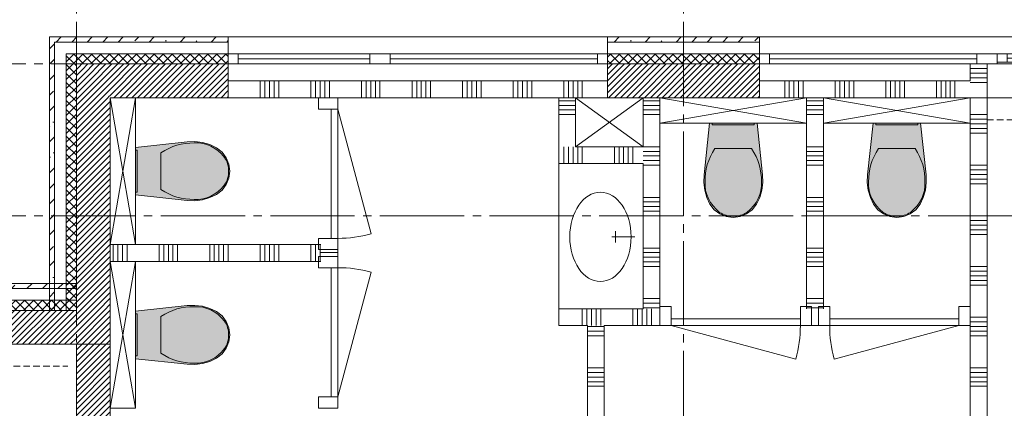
# Model space of a CAD drawing. Header units: millimetres. Extents: x -3350 to 1628655, y -3400 to 242269.
# Tile 26 of 73: x 21264 to 27102, y 31260 to 33562. Entities that reach past the tile are written whole.
import ezdxf
from ezdxf.enums import TextEntityAlignment as Align

# ---------------------------------------------------------------- set-up
doc = ezdxf.new("R2010")
doc.units = ezdxf.units.MM
doc.header["$MEASUREMENT"] = 0
doc.linetypes.add('B0204', pattern=[650, 500, -50, 50, -50])
doc.linetypes.add('B0702', pattern=[58.685, 39.06, -19.625001])
for name, color, linetype in [('21 Buitenwanden', 7, 'Continuous'), ('21 Buitenwanden Doorsnede-arcering', 7, 'Continuous'), ('21 Buitenwanden Laagscheidingslijnen', 7, 'Continuous'), ('21 Buitenwanden Ramen', 7, 'Continuous'), ('22 C Binnenwanden', 7, 'Continuous'), ('22 C Binnenwanden Doorsnede-arcering', 7, 'Continuous'), ('22 NC Binnenwanden', 7, 'Continuous'), ('22 NC Binnenwanden Deuren', 7, 'Continuous'), ('22 NC Binnenwanden Doorsnede-arcering', 7, 'Continuous'), ('23 Vloeren', 7, 'Continuous'), ('67 Radiatoren - lijn', 7, 'Continuous'), ('74 Sanitair', 7, 'Continuous'), ('74 Sanitair Afdek-arcering', 7, 'Continuous'), ('A Stramien', 7, 'Continuous'), ('Z Brandscheiding', 7, 'Continuous')]:
    doc.layers.add(name, color=color, linetype=linetype)
doc.linetypes.add('_ 60', pattern='A,0,[2,19061B UOn1 013c Plattegrond derde verdieping1.Shx,S=3.968254,R=0,X=0,Y=1.11022e-16],-550,0', length=550)
pattern_1 = [(45, (0, 0), (-91.92388, 91.92388), []), (45, (-45.96, 45.96), (-91.92388, 91.92388), [97.5, -32.5, 0, -32.5])]
pattern_2 = [(225, (0, 0), (-26.516504, 26.516504), []), (315, (0, 0), (26.516504, 26.516504), [])]
pattern_3 = [(45, (0, 0), (-17.67767, 17.67767), [])]
pattern_4 = [(315, (0, 0), (26.516504, 26.516504), []), (45, (0, 0), (-26.516504, 26.516504), [])]

# ---------------------------------------------------------------- blocks, each defined once
blk = doc.blocks.new('Toilet 23')
at = {"layer": '74 Sanitair Afdek-arcering', "linetype": 'Continuous', "lineweight": 0, "true_color": 0xffffff}
blk.add_hatch(color=7, dxfattribs=at).paths.add_polyline_path([(-169.4, -396.7), (-157, -440.3), (-138, -481.3), (-112.4, -513.9), (-79.4, -538.8), (-41, -554.6), (0, -560), (41, -554.6), (79.4, -538.8), (112.4, -513.9), (138, -481.3), (157, -440.3), (169.4, -396.7), (174.9, -351.8), (173.3, -306.6), (141, 0), (-141, 0), (-173.3, -306.6), (-174.9, -351.8)])
at = {"layer": '74 Sanitair', "color": 1, "linetype": 'Continuous', "lineweight": 0}
for p, q in [((0, -151.4), (-108.9, -151.4)), ((108.9, -151.4), (0, -151.4))]:
    blk.add_line(p, q, dxfattribs=at)
at = {"layer": '74 Sanitair', "color": 1, "linetype": 'Continuous', "lineweight": 0, "flags": 128}
blk.add_lwpolyline([(-169.4, -396.7), (-157, -440.3), (-138, -481.3), (-112.4, -513.9), (-79.4, -538.8), (-41, -554.6), (0, -560), (41, -554.6), (79.4, -538.8), (112.4, -513.9), (138, -481.3), (157, -440.3), (169.4, -396.7), (174.9, -351.8), (173.3, -306.6), (141, 0), (-141, 0), (-173.3, -306.6), (-174.9, -351.8)], close=True, dxfattribs=at)
at = {"layer": '74 Sanitair', "color": 1, "linetype": 'Continuous', "lineweight": 0}
for centre, major_axis, start_param, end_param in [((258.1, -339.4), (425.3, 0), 2.612188, 3.165208), ((-258.1, -339.4), (425.3, 0), 6.259567, 6.812588), ((89.5, -360.8), (256.9, 0), 3.085861, 3.98645), ((-89.5, -360.8), (256.9, 0), 5.438324, 6.338913), ((0.8, -431.2), (138.5, 0), 4.079884, 4.706528), ((-0.8, -431.2), (138.5, 0), 4.71825, 5.344894)]:
    blk.add_ellipse(centre, major_axis=major_axis, ratio=0.875546, start_param=start_param, end_param=end_param, dxfattribs=at)
blk = doc.blocks.new('Inbouwreservoir 23 KM')
at = {"layer": '74 Sanitair', "color": 1, "linetype": 'Continuous', "lineweight": 0}
for p, q in [((0, 0), (870, 150)), ((0, 150), (870, 0))]:
    blk.add_line(p, q, dxfattribs=at)
at = {"layer": '74 Sanitair', "color": 1, "linetype": 'Continuous', "lineweight": 0, "flags": 128}
for points in [[(0, 0), (870, 0), (870, 150), (0, 150)], [(310, 0), (310, -10), (560, -10), (560, 0)]]:
    blk.add_lwpolyline(points, close=True, dxfattribs=at)
blk = doc.blocks.new('Slab_5_1', base_point=(200, 32200))
at = {"layer": '23 Vloeren', "color": 1, "linetype": 'Continuous', "lineweight": 0, "flags": 128}
blk.add_lwpolyline([(200, 32200), (200, 7400), (4520, 7400), (4520, 8150), (8080, 8150), (8080, 7400), (12400, 7400), (12400, 22360), (21800, 22360), (21800, 20900), (46600, 20900), (46600, 25220), (45850, 25220), (45850, 28780), (46600, 28780), (46600, 33100), (21800, 33100), (21800, 31640), (12400, 31640), (12400, 28550), (8780, 28550), (8780, 30202.3), (7150, 30202.3), (7150, 32200)], close=True, dxfattribs=at)
blk = doc.blocks.new('Rnx verticaal 23')
at = {"layer": '21 Buitenwanden Ramen', "color": 9, "linetype": 'Continuous', "lineweight": 0}
for p, q in [((-675, 100), (675, 100)), ((-675, 70), (-675, 0)), ((-555, 0), (555, 0)), ((615, -60), (-615, -60)), ((-692.5, -260), (675, -260))]:
    blk.add_line(p, q, dxfattribs=at)
at = {"layer": '21 Buitenwanden Ramen', "color": 2, "linetype": 'Continuous', "lineweight": 0}
blk.add_line((-675, 100), (-675, 70), dxfattribs=at)
at = {"layer": '21 Buitenwanden Ramen', "color": 1, "linetype": 'Continuous', "lineweight": 0}
for p, q in [((-675, 0), (-615, 0)), ((-675, 0), (-675, -60)), ((-675, 0), (-675, -60)), ((-615, 0), (-615, -50)), ((-615, 0), (-555, 0)), ((-615, -50), (-615, 0)), ((-555, 0), (-555, -50)), ((-555, 0), (555, 0)), ((555, -50), (555, 0)), ((555, 0), (615, 0)), ((615, -50), (615, 0)), ((615, 0), (675, 0)), ((615, 0), (615, -50)), ((-615, -50), (-615, -60)), ((-555, -50), (-615, -50)), ((-555, -25), (555, -25)), ((555, -50), (-555, -50)), ((615, -50), (555, -50)), ((615, -60), (615, -50)), ((-675, -60), (-692.5, -260)), ((-615, -60), (-675, -60)), ((675, -60), (615, -60))]:
    blk.add_line(p, q, dxfattribs=at)
blk = doc.blocks.new('Rnx verticaal 23_9')
at = {"layer": '21 Buitenwanden Ramen', "color": 9, "linetype": 'Continuous', "lineweight": 0}
for p, q in [((-675, 100), (675, 100)), ((675, 70), (675, 0)), ((-675, -260), (675, -260))]:
    blk.add_line(p, q, dxfattribs=at)
at = {"layer": '21 Buitenwanden Ramen', "color": 2, "linetype": 'Continuous', "lineweight": 0}
blk.add_line((675, 100), (675, 70), dxfattribs=at)
at = {"layer": '21 Buitenwanden Ramen', "color": 1, "linetype": 'Continuous', "lineweight": 0}
for p, q in [((-675, 0), (-615, 0)), ((-615, 0), (-615, -60)), ((-615, 0), (615, 0)), ((615, -60), (615, 0)), ((615, 0), (675, 0)), ((675, 0), (675, -60)), ((675, 0), (675, -60)), ((-615, -30), (615, -30)), ((-615, -60), (-675, -60)), ((615, -60), (-615, -60)), ((675, -60), (615, -60)), ((675, -60), (675, -260))]:
    blk.add_line(p, q, dxfattribs=at)
blk = doc.blocks.new('Rnx verticaal 23_10')
at = {"layer": '21 Buitenwanden Ramen', "color": 9, "linetype": 'Continuous', "lineweight": 0}
for p, q in [((-675, 100), (675, 100)), ((-675, 70), (-675, 0)), ((-615, 0), (615, 0)), ((-615, -30), (615, -30)), ((615, -60), (-615, -60)), ((-675, -260), (675, -260))]:
    blk.add_line(p, q, dxfattribs=at)
at = {"layer": '21 Buitenwanden Ramen', "color": 2, "linetype": 'Continuous', "lineweight": 0}
blk.add_line((-675, 100), (-675, 70), dxfattribs=at)
at = {"layer": '21 Buitenwanden Ramen', "color": 1, "linetype": 'Continuous', "lineweight": 0}
for p, q in [((-675, 0), (-615, 0)), ((-675, 0), (-675, -60)), ((-675, 0), (-675, -60)), ((-615, 0), (-615, -60)), ((615, -60), (615, 0)), ((615, 0), (675, 0)), ((-615, -60), (-675, -60)), ((-675, -60), (-675, -260)), ((675, -60), (615, -60))]:
    blk.add_line(p, q, dxfattribs=at)
blk = doc.blocks.new('Rnx verticaal 23_11')
at = {"layer": '21 Buitenwanden Ramen', "color": 9, "linetype": 'Continuous', "lineweight": 0}
for p, q in [((-450, 100), (450, 100)), ((450, 70), (450, 0)), ((-450, -260), (450, -260))]:
    blk.add_line(p, q, dxfattribs=at)
at = {"layer": '21 Buitenwanden Ramen', "color": 2, "linetype": 'Continuous', "lineweight": 0}
blk.add_line((450, 100), (450, 70), dxfattribs=at)
at = {"layer": '21 Buitenwanden Ramen', "color": 1, "linetype": 'Continuous', "lineweight": 0}
for p, q in [((-450, 0), (-390, 0)), ((-390, 0), (-390, -60)), ((-390, 0), (390, 0)), ((390, -60), (390, 0)), ((390, 0), (450, 0)), ((450, 0), (450, -60)), ((450, 0), (450, -60)), ((-390, -30), (390, -30)), ((-390, -60), (-450, -60)), ((390, -60), (-390, -60)), ((450, -60), (390, -60)), ((450, -60), (450, -260))]:
    blk.add_line(p, q, dxfattribs=at)
blk = doc.blocks.new('Wall_9_1', base_point=(46800, 33300))
at = {"layer": '21 Buitenwanden Doorsnede-arcering', "linetype": 'Continuous', "lineweight": 0, "true_color": 0x000000}
h = blk.add_hatch(dxfattribs=at)
h.set_pattern_fill('160_Natuursteen_0001', color=18, style=0, pattern_type=2)
h.set_pattern_definition(pattern_1)
h.paths.add_polyline_path([(21470, 33430), (21440, 33460), (21440, 33430)])
h = blk.add_hatch(dxfattribs=at)
h.set_pattern_fill('160_Natuursteen_0001', color=18, style=0, pattern_type=2)
h.set_pattern_definition(pattern_1)
h.paths.add_polyline_path([(21470, 33460), (21440, 33460), (21470, 33430)])
h = blk.add_hatch(dxfattribs=at)
h.set_pattern_fill('160_Natuursteen_0001', color=18, style=0, pattern_type=2)
h.set_pattern_definition(pattern_1)
h.paths.add_polyline_path([(21470, 33430), (22500, 33430), (22500, 33460), (21470, 33460)])
h = blk.add_hatch(dxfattribs=at)
h.set_pattern_fill('160_Natuursteen_0001', color=18, style=0, pattern_type=2)
h.set_pattern_definition(pattern_1)
h.paths.add_polyline_path([(25650, 33460), (24750, 33460), (24750, 33430), (25650, 33430)])
h = blk.add_hatch(dxfattribs=at)
h.set_pattern_fill('415_Isolatie_ruit_0001', color=18, style=0, pattern_type=2)
h.set_pattern_definition(pattern_2)
h.paths.add_polyline_path([(21600, 33300), (21540, 33360), (21540, 33300)])
h = blk.add_hatch(dxfattribs=at)
h.set_pattern_fill('415_Isolatie_ruit_0001', color=18, style=0, pattern_type=2)
h.set_pattern_definition(pattern_2)
h.paths.add_polyline_path([(21600, 33360), (21540, 33360), (21600, 33300)])
h = blk.add_hatch(dxfattribs=at)
h.set_pattern_fill('415_Isolatie_ruit_0001', color=18, style=0, pattern_type=2)
h.set_pattern_definition(pattern_2)
h.paths.add_polyline_path([(21600, 33300), (22500, 33300), (22500, 33360), (21600, 33360)])
h = blk.add_hatch(dxfattribs=at)
h.set_pattern_fill('415_Isolatie_ruit_0001', color=18, style=0, pattern_type=2)
h.set_pattern_definition(pattern_2)
h.paths.add_polyline_path([(25650, 33360), (24750, 33360), (24750, 33300), (25650, 33300)])
h = blk.add_hatch(dxfattribs=at)
h.set_pattern_fill('220_Gewapend_beton___pre_2B', color=18, style=0, pattern_type=2)
h.set_pattern_definition(pattern_3)
h.paths.add_polyline_path([(21800, 33100), (21600, 33300), (21600, 33100)])
h = blk.add_hatch(dxfattribs=at)
h.set_pattern_fill('220_Gewapend_beton___pre_2B', color=18, style=0, pattern_type=2)
h.set_pattern_definition(pattern_3)
h.paths.add_polyline_path([(21800, 33300), (21600, 33300), (21800, 33100)])
h = blk.add_hatch(dxfattribs=at)
h.set_pattern_fill('220_Gewapend_beton___pre_2B', color=18, style=0, pattern_type=2)
h.set_pattern_definition(pattern_3)
h.paths.add_polyline_path([(21800, 33100), (22500, 33100), (22500, 33300), (21800, 33300)])
h = blk.add_hatch(dxfattribs=at)
h.set_pattern_fill('220_Gewapend_beton___pre_2B', color=18, style=0, pattern_type=2)
h.set_pattern_definition(pattern_3)
h.paths.add_polyline_path([(25650, 33300), (24750, 33300), (24750, 33100), (25650, 33100)])
at = {"layer": '21 Buitenwanden', "color": 2, "linetype": 'Continuous', "lineweight": 0}
for p, q in [((22500, 33460), (22500, 33430)), ((24750, 33460), (24750, 33430)), ((25650, 33460), (25650, 33430))]:
    blk.add_line(p, q, dxfattribs=at)
at = {"layer": '21 Buitenwanden', "color": 9, "linetype": 'Continuous', "lineweight": 0}
for p, q in [((22500, 33430), (22500, 33360)), ((24750, 33430), (24750, 33360)), ((25650, 33430), (25650, 33360))]:
    blk.add_line(p, q, dxfattribs=at)
at = {"layer": '21 Buitenwanden', "color": 1, "linetype": 'Continuous', "lineweight": 0}
for p, q in [((22500, 33360), (22500, 33300)), ((24750, 33360), (24750, 33300)), ((25650, 33360), (25650, 33300)), ((22500, 33300), (22500, 33100)), ((24750, 33300), (24750, 33100)), ((25650, 33300), (25650, 33100))]:
    blk.add_line(p, q, dxfattribs=at)
at = {"layer": '21 Buitenwanden', "color": 2, "linetype": 'Continuous', "lineweight": 0, "flags": 128}
for points in [[(21440, 33460), (21440, 33430)], [(22500, 33460), (21440, 33460)], [(25650, 33460), (24750, 33460)]]:
    blk.add_lwpolyline(points, dxfattribs=at)
at = {"layer": '21 Buitenwanden', "color": 1, "linetype": 'Continuous', "lineweight": 0, "flags": 128}
for points in [[(21800, 33100), (22500, 33100)], [(24750, 33100), (25650, 33100)]]:
    blk.add_lwpolyline(points, dxfattribs=at)
at = {"layer": '21 Buitenwanden Laagscheidingslijnen', "color": 2, "linetype": 'Continuous', "lineweight": 0}
for p, q in [((21470, 33430), (21470, 33360)), ((21540, 33430), (21470, 33430)), ((22500, 33430), (21540, 33430)), ((25650, 33430), (24750, 33430))]:
    blk.add_line(p, q, dxfattribs=at)
at = {"layer": '21 Buitenwanden Laagscheidingslijnen', "color": 1, "linetype": 'Continuous', "lineweight": 0}
for p, q in [((21540, 33360), (21540, 33300)), ((21600, 33360), (21540, 33360)), ((22500, 33360), (21600, 33360)), ((25650, 33360), (24750, 33360)), ((21600, 33300), (21600, 33100)), ((21800, 33300), (21600, 33300)), ((22500, 33300), (21800, 33300)), ((25650, 33300), (24750, 33300))]:
    blk.add_line(p, q, dxfattribs=at)
at = {"layer": '21 Buitenwanden Ramen', "color": 1, "linetype": 'Continuous', "lineweight": 0, "xscale": -1, "zscale": 1000}
for name, p in [('Rnx verticaal 23_11', (22950, 33360)), ('Rnx verticaal 23_10', (24075, 33360)), ('Rnx verticaal 23_9', (26325, 33360)), ('Rnx verticaal 23', (27675, 33360))]:
    blk.add_blockref(name, p, dxfattribs=at)
blk = doc.blocks.new('*X94')
at = {"layer": '22 NC Binnenwanden Doorsnede-arcering', "color": 7, "linetype": 'Continuous', "lineweight": 0}
for p, q in [((21817.7, 32130), (21817.7, 32230)), ((21845.1, 32130), (21845.1, 32230)), ((21872.6, 32130), (21872.6, 32230)), ((21900, 32130), (21900, 32230)), ((22090.3, 32130), (22090.3, 32230)), ((22117.7, 32130), (22117.7, 32230)), ((22145.1, 32130), (22145.1, 32230)), ((22172.6, 32130), (22172.6, 32230)), ((22200, 32130), (22200, 32230)), ((22390.3, 32130), (22390.3, 32230)), ((22417.7, 32130), (22417.7, 32230)), ((22445.1, 32130), (22445.1, 32230)), ((22472.6, 32130), (22472.6, 32230)), ((22500, 32130), (22500, 32230)), ((22690.3, 32130), (22690.3, 32230)), ((22717.7, 32130), (22717.7, 32230)), ((22745.1, 32130), (22745.1, 32230)), ((22772.6, 32130), (22772.6, 32230)), ((22800, 32130), (22800, 32230)), ((22990.3, 32130), (22990.3, 32230)), ((23017.7, 32130), (23017.7, 32230)), ((23045.1, 32130), (23045.1, 32230))]:
    blk.add_line(p, q, dxfattribs=at)
blk = doc.blocks.new('Wall_12_1', base_point=(23050, 32130))
at = {"layer": '22 NC Binnenwanden', "color": 1, "linetype": 'Continuous', "lineweight": 0, "flags": 128}
for points in [[(23050, 32230), (21800, 32230)], [(21800, 32230), (21800, 32130)], [(21800, 32130), (23050, 32130)]]:
    blk.add_lwpolyline(points, dxfattribs=at)
at = {"layer": '22 NC Binnenwanden', "color": 1, "lineweight": 0}
blk.add_blockref('*X94', (0, 0), dxfattribs=at)
blk = doc.blocks.new('*X117')
at = {"layer": '22 NC Binnenwanden Doorsnede-arcering', "color": 7, "linetype": 'Continuous', "lineweight": 0}
for p, q in [((27000, 33272.6), (26900, 33272.6)), ((27000, 33245.1), (26900, 33245.1)), ((27000, 33217.7), (26900, 33217.7)), ((27000, 33190.3), (26900, 33190.3)), ((27000, 33000), (26900, 33000)), ((27000, 32972.6), (26900, 32972.6)), ((27000, 32945.1), (26900, 32945.1)), ((27000, 32917.7), (26900, 32917.7)), ((27000, 32890.3), (26900, 32890.3)), ((27000, 32700), (26900, 32700)), ((27000, 32672.6), (26900, 32672.6)), ((27000, 32645.1), (26900, 32645.1)), ((27000, 32617.7), (26900, 32617.7)), ((27000, 32590.3), (26900, 32590.3)), ((27000, 32400), (26900, 32400)), ((27000, 32372.6), (26900, 32372.6)), ((27000, 32345.1), (26900, 32345.1)), ((27000, 32317.7), (26900, 32317.7)), ((27000, 32290.3), (26900, 32290.3)), ((27000, 32100), (26900, 32100)), ((27000, 32072.6), (26900, 32072.6)), ((27000, 32045.1), (26900, 32045.1)), ((27000, 32017.7), (26900, 32017.7)), ((27000, 31990.3), (26900, 31990.3)), ((27000, 31800), (26900, 31800)), ((27000, 31772.6), (26900, 31772.6)), ((27000, 31745.1), (26900, 31745.1)), ((27000, 31717.7), (26900, 31717.7)), ((27000, 31690.3), (26900, 31690.3)), ((27000, 31500), (26900, 31500)), ((27000, 31472.6), (26900, 31472.6)), ((27000, 31445.1), (26900, 31445.1)), ((27000, 31417.7), (26900, 31417.7)), ((27000, 31390.3), (26900, 31390.3))]:
    blk.add_line(p, q, dxfattribs=at)
blk = doc.blocks.new('Wall_19_1', base_point=(27000, 27974))
at = {"layer": '22 NC Binnenwanden', "color": 1, "linetype": 'Continuous', "lineweight": 0, "flags": 128}
for points in [[(27000, 33300), (26900, 33300)], [(26900, 33300), (26900, 33200)], [(27000, 27974), (27000, 33300)], [(26900, 33100), (26900, 30030)]]:
    blk.add_lwpolyline(points, dxfattribs=at)
at = {"layer": '22 NC Binnenwanden', "color": 1, "lineweight": 0}
blk.add_blockref('*X117', (0, 0), dxfattribs=at)
blk = doc.blocks.new('*X119')
at = {"layer": '22 NC Binnenwanden Doorsnede-arcering', "color": 7, "linetype": 'Continuous', "lineweight": 0}
for p, q in [((25930, 33082.3), (26030, 33082.3)), ((25930, 33054.9), (26030, 33054.9)), ((25930, 33027.4), (26030, 33027.4)), ((25930, 33000), (26030, 33000)), ((25930, 32809.7), (26030, 32809.7)), ((25930, 32782.3), (26030, 32782.3)), ((25930, 32754.9), (26030, 32754.9)), ((25930, 32727.4), (26030, 32727.4)), ((25930, 32700), (26030, 32700)), ((25930, 32509.7), (26030, 32509.7)), ((25930, 32482.3), (26030, 32482.3)), ((25930, 32454.9), (26030, 32454.9)), ((25930, 32427.4), (26030, 32427.4)), ((25930, 32400), (26030, 32400)), ((25930, 32209.7), (26030, 32209.7)), ((25930, 32182.3), (26030, 32182.3)), ((25930, 32154.9), (26030, 32154.9)), ((25930, 32127.4), (26030, 32127.4)), ((25930, 32100), (26030, 32100)), ((25930, 31909.7), (26030, 31909.7)), ((25930, 31882.3), (26030, 31882.3)), ((25930, 31854.9), (26030, 31854.9))]:
    blk.add_line(p, q, dxfattribs=at)
blk = doc.blocks.new('Wall_20_1', base_point=(25930, 31850))
at = {"layer": '22 NC Binnenwanden', "color": 1, "linetype": 'Continuous', "lineweight": 0, "flags": 128}
for points in [[(26030, 33100), (25930, 33100)], [(25930, 33100), (25930, 31850)], [(26030, 31850), (26030, 33100)]]:
    blk.add_lwpolyline(points, dxfattribs=at)
at = {"layer": '22 NC Binnenwanden', "color": 1, "lineweight": 0}
blk.add_blockref('*X119', (0, 0), dxfattribs=at)
blk = doc.blocks.new('*X121')
at = {"layer": '22 NC Binnenwanden Doorsnede-arcering', "color": 7, "linetype": 'Continuous', "lineweight": 0}
for p, q in [((24600, 31850), (24600, 31750)), ((24627.4, 31850), (24627.4, 31750)), ((24654.9, 31850), (24654.9, 31750)), ((24682.3, 31850), (24682.3, 31750)), ((24709.7, 31850), (24709.7, 31750)), ((24900, 31850), (24900, 31750)), ((24927.4, 31850), (24927.4, 31750)), ((24954.9, 31850), (24954.9, 31750)), ((24982.3, 31850), (24982.3, 31750)), ((25009.7, 31850), (25009.7, 31750))]:
    blk.add_line(p, q, dxfattribs=at)
blk = doc.blocks.new('D1 23_3')
at = {"layer": '22 NC Binnenwanden Deuren', "color": 1, "linetype": 'Continuous', "lineweight": 0}
for p, q in [((383, 0), (-356.9, 198.3)), ((-383, 0), (-450, 0)), ((-450, 0), (-450, -114)), ((-450, 0), (-450, -100)), ((-450, 0), (-450, -100)), ((-383, -114), (-383, 0)), ((-383, 0), (383, 0)), ((-383, -40), (-383, 0)), ((450, 0), (383, 0)), ((383, 0), (383, -114)), ((383, 0), (383, -40)), ((450, -114), (450, 0)), ((450, 0), (450, -100)), ((450, 0), (450, -100)), ((383, -40), (-383, -40)), ((-450, -114), (-383, -114)), ((383, -114), (450, -114))]:
    blk.add_line(p, q, dxfattribs=at)
blk.add_arc((383, 0), 766, 165, 180, dxfattribs=at)
blk = doc.blocks.new('Wall_21_1', base_point=(24460, 31850))
at = {"layer": '22 NC Binnenwanden', "color": 1, "linetype": 'Continuous', "lineweight": 0}
for p, q in [((25060, 31750), (25060, 31850)), ((25960, 31750), (25960, 31850)), ((26000, 31750), (26000, 31850)), ((26900, 31750), (26900, 31850))]:
    blk.add_line(p, q, dxfattribs=at)
at = {"layer": '22 NC Binnenwanden', "color": 1, "linetype": 'Continuous', "lineweight": 0, "flags": 128}
for points in [[(24960, 31850), (24460, 31850)], [(24460, 31850), (24460, 31750)], [(24460, 31750), (24630, 31750)], [(24730, 31750), (25060, 31750)], [(25960, 31750), (26000, 31750)]]:
    blk.add_lwpolyline(points, dxfattribs=at)
at = {"layer": '22 NC Binnenwanden', "color": 1, "lineweight": 0}
blk.add_blockref('*X121', (0, 0), dxfattribs=at)
at = {"layer": '22 NC Binnenwanden Deuren', "color": 1, "linetype": 'Continuous', "lineweight": 0, "zscale": 1000, "rotation": 180.0000000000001}
blk.add_blockref('D1 23_3', (25510, 31750), dxfattribs=at)
at = {"layer": '22 NC Binnenwanden Deuren', "color": 1, "linetype": 'Continuous', "lineweight": 0, "xscale": -1, "zscale": 1000, "rotation": 180.0000000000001}
blk.add_blockref('D1 23_3', (26450, 31750), dxfattribs=at)
blk = doc.blocks.new('*X126')
at = {"layer": '22 NC Binnenwanden Doorsnede-arcering', "color": 7, "linetype": 'Continuous', "lineweight": 0}
for p, q in [((24960, 33082.3), (24964.7, 33082.3)), ((24960, 33054.9), (24964.7, 33054.9)), ((24964.7, 33082.3), (25060, 33082.3)), ((24964.7, 33054.9), (25060, 33054.9)), ((24960, 33027.4), (24964.7, 33027.4)), ((24960, 33000), (24964.7, 33000)), ((24964.7, 33027.4), (25060, 33027.4)), ((24964.7, 33000), (25060, 33000)), ((24960, 32809.7), (24964.7, 32809.7)), ((24960, 32782.3), (24964.7, 32782.3)), ((24964.7, 32809.7), (25060, 32809.7)), ((24964.7, 32782.3), (25060, 32782.3)), ((24960, 32754.9), (24964.7, 32754.9)), ((24960, 32727.4), (24964.7, 32727.4)), ((24960, 32700), (24964.7, 32700)), ((24964.7, 32754.9), (25060, 32754.9)), ((24964.7, 32727.4), (25060, 32727.4)), ((24964.7, 32700), (25060, 32700)), ((24960, 32509.7), (24964.7, 32509.7)), ((24960, 32482.3), (24964.7, 32482.3)), ((24964.7, 32509.7), (25060, 32509.7)), ((24964.7, 32482.3), (25060, 32482.3)), ((24960, 32454.9), (24964.7, 32454.9)), ((24960, 32427.4), (24964.7, 32427.4)), ((24964.7, 32454.9), (25060, 32454.9)), ((24964.7, 32427.4), (25060, 32427.4)), ((24960, 32400), (24964.7, 32400)), ((24964.7, 32400), (25060, 32400)), ((24960, 32209.7), (24964.7, 32209.7)), ((24960, 32182.3), (24964.7, 32182.3)), ((24964.7, 32209.7), (25060, 32209.7)), ((24964.7, 32182.3), (25060, 32182.3)), ((24960, 32154.9), (24964.7, 32154.9)), ((24960, 32127.4), (24964.7, 32127.4)), ((24964.7, 32154.9), (25060, 32154.9)), ((24964.7, 32127.4), (25060, 32127.4)), ((24960, 32100), (24964.7, 32100)), ((24964.7, 32100), (25060, 32100)), ((24960, 31909.7), (24964.7, 31909.7)), ((24960, 31882.3), (24964.7, 31882.3)), ((24964.7, 31909.7), (25060, 31909.7)), ((24964.7, 31882.3), (25060, 31882.3)), ((24960, 31854.9), (24964.7, 31854.9)), ((24964.7, 31854.9), (25060, 31854.9))]:
    blk.add_line(p, q, dxfattribs=at)
blk = doc.blocks.new('Wall_22_1', base_point=(24960, 31850))
at = {"layer": '22 NC Binnenwanden', "color": 1, "linetype": 'Continuous', "lineweight": 0, "flags": 128}
for points in [[(25060, 33100), (24960, 33100)], [(24960, 33100), (24960, 32810)], [(25060, 31850), (25060, 33100)], [(24960, 32710), (24960, 31850)]]:
    blk.add_lwpolyline(points, dxfattribs=at)
at = {"layer": '22 NC Binnenwanden', "color": 1, "lineweight": 0}
blk.add_blockref('*X126', (0, 0), dxfattribs=at)
blk = doc.blocks.new('*X128')
at = {"layer": '22 NC Binnenwanden Doorsnede-arcering', "color": 7, "linetype": 'Continuous', "lineweight": 0}
for p, q in [((24490.3, 32740.3), (24490.3, 32810)), ((24517.7, 32767.7), (24517.7, 32810)), ((24545.1, 32795.1), (24545.1, 32810))]:
    blk.add_line(p, q, dxfattribs=at)
blk = doc.blocks.new('*X129')
at = {"layer": '22 NC Binnenwanden Doorsnede-arcering', "color": 7, "linetype": 'Continuous', "lineweight": 0}
for p, q in [((24572.6, 32710), (24572.6, 32810)), ((24600, 32710), (24600, 32810)), ((24790.3, 32710), (24790.3, 32810)), ((24817.7, 32710), (24817.7, 32810)), ((24845.1, 32710), (24845.1, 32810)), ((24872.6, 32710), (24872.6, 32810)), ((24900, 32710), (24900, 32810))]:
    blk.add_line(p, q, dxfattribs=at)
blk = doc.blocks.new('*X130')
at = {"layer": '22 NC Binnenwanden Doorsnede-arcering', "color": 7, "linetype": 'Continuous', "lineweight": 0}
for p, q in [((24517.7, 32710), (24517.7, 32767.7)), ((24545.1, 32710), (24545.1, 32795.1)), ((24490.3, 32710), (24490.3, 32740.3))]:
    blk.add_line(p, q, dxfattribs=at)
blk = doc.blocks.new('Wall_23_1', base_point=(24960, 32710))
at = {"layer": '22 NC Binnenwanden', "color": 1, "linetype": 'Continuous', "lineweight": 0, "flags": 128}
for points in [[(24460, 32710), (24460, 32810)], [(24960, 32810), (24560, 32810)], [(24460, 32710), (24960, 32710)]]:
    blk.add_lwpolyline(points, dxfattribs=at)
at = {"layer": '22 NC Binnenwanden', "color": 1, "lineweight": 0}
for name in ['*X128', '*X130', '*X129']:
    blk.add_blockref(name, (0, 0), dxfattribs=at)
blk = doc.blocks.new('*X132')
at = {"layer": '22 NC Binnenwanden Doorsnede-arcering', "color": 7, "linetype": 'Continuous', "lineweight": 0}
for p, q in [((24460, 33082.3), (24560, 33082.3)), ((24460, 33054.9), (24560, 33054.9)), ((24460, 33027.4), (24560, 33027.4)), ((24460, 33000), (24560, 33000))]:
    blk.add_line(p, q, dxfattribs=at)
blk = doc.blocks.new('Wall_24_1', base_point=(24460, 32710))
at = {"layer": '22 NC Binnenwanden', "color": 1, "linetype": 'Continuous', "lineweight": 0, "flags": 128}
for points in [[(24460, 33100), (24460, 32810)], [(24560, 32810), (24560, 33100)]]:
    blk.add_lwpolyline(points, dxfattribs=at)
at = {"layer": '22 NC Binnenwanden', "color": 1, "lineweight": 0}
blk.add_blockref('*X132', (0, 0), dxfattribs=at)
blk = doc.blocks.new('*X140')
at = {"layer": '22 NC Binnenwanden Doorsnede-arcering', "color": 7, "linetype": 'Continuous', "lineweight": 0}
for p, q in [((25800, 33200), (25800, 33167.3)), ((25800, 33167.3), (25800, 33100)), ((25827.4, 33200), (25827.4, 33167.3)), ((25827.4, 33167.3), (25827.4, 33100)), ((25854.9, 33200), (25854.9, 33167.3)), ((25854.9, 33167.3), (25854.9, 33100)), ((25882.3, 33200), (25882.3, 33167.3)), ((25882.3, 33167.3), (25882.3, 33100)), ((25909.7, 33200), (25909.7, 33167.3)), ((25909.7, 33167.3), (25909.7, 33100)), ((26100, 33200), (26100, 33167.3)), ((26100, 33167.3), (26100, 33100)), ((26127.4, 33200), (26127.4, 33167.3)), ((26127.4, 33167.3), (26127.4, 33100)), ((26154.9, 33200), (26154.9, 33167.3)), ((26154.9, 33167.3), (26154.9, 33100)), ((26182.3, 33200), (26182.3, 33167.3)), ((26182.3, 33167.3), (26182.3, 33100)), ((26209.7, 33200), (26209.7, 33167.3)), ((26209.7, 33167.3), (26209.7, 33100)), ((26400, 33200), (26400, 33167.3)), ((26400, 33167.3), (26400, 33100)), ((26427.4, 33200), (26427.4, 33167.3)), ((26427.4, 33167.3), (26427.4, 33100)), ((26454.9, 33200), (26454.9, 33167.3)), ((26454.9, 33167.3), (26454.9, 33100)), ((26482.3, 33200), (26482.3, 33167.3)), ((26482.3, 33167.3), (26482.3, 33100)), ((26509.7, 33200), (26509.7, 33167.3)), ((26509.7, 33167.3), (26509.7, 33100)), ((26700, 33200), (26700, 33167.3)), ((26700, 33167.3), (26700, 33100)), ((26727.4, 33200), (26727.4, 33167.3)), ((26727.4, 33167.3), (26727.4, 33100)), ((26754.9, 33200), (26754.9, 33167.3)), ((26754.9, 33167.3), (26754.9, 33100)), ((26782.3, 33200), (26782.3, 33167.3)), ((26782.3, 33167.3), (26782.3, 33100)), ((26809.7, 33200), (26809.7, 33167.3)), ((26809.7, 33167.3), (26809.7, 33100))]:
    blk.add_line(p, q, dxfattribs=at)
blk = doc.blocks.new('Wall_28_1', base_point=(27000, 33200))
at = {"layer": '22 NC Binnenwanden', "color": 1, "linetype": 'Continuous', "lineweight": 0, "flags": 128}
for points in [[(26900, 33200), (25650, 33200)], [(25650, 33200), (25650, 33100)], [(25650, 33100), (26900, 33100)]]:
    blk.add_lwpolyline(points, dxfattribs=at)
at = {"layer": '22 NC Binnenwanden', "color": 1, "lineweight": 0}
blk.add_blockref('*X140', (0, 0), dxfattribs=at)
blk = doc.blocks.new('*X142')
at = {"layer": '22 NC Binnenwanden Doorsnede-arcering', "color": 7, "linetype": 'Continuous', "lineweight": 0}
for p, q in [((22690.3, 33167.3), (22690.3, 33200)), ((22690.3, 33100), (22690.3, 33167.3)), ((22717.7, 33167.3), (22717.7, 33200)), ((22717.7, 33100), (22717.7, 33167.3)), ((22745.1, 33167.3), (22745.1, 33200)), ((22745.1, 33100), (22745.1, 33167.3)), ((22772.6, 33167.3), (22772.6, 33200)), ((22772.6, 33100), (22772.6, 33167.3)), ((22800, 33167.3), (22800, 33200)), ((22800, 33100), (22800, 33167.3)), ((22990.3, 33167.3), (22990.3, 33200)), ((22990.3, 33100), (22990.3, 33167.3)), ((23017.7, 33167.3), (23017.7, 33200)), ((23017.7, 33100), (23017.7, 33167.3)), ((23045.1, 33167.3), (23045.1, 33200)), ((23045.1, 33100), (23045.1, 33167.3)), ((23072.6, 33167.3), (23072.6, 33200)), ((23072.6, 33100), (23072.6, 33167.3)), ((23100, 33167.3), (23100, 33200)), ((23100, 33100), (23100, 33167.3)), ((23290.3, 33167.3), (23290.3, 33200)), ((23290.3, 33100), (23290.3, 33167.3)), ((23317.7, 33167.3), (23317.7, 33200)), ((23317.7, 33100), (23317.7, 33167.3)), ((23345.1, 33167.3), (23345.1, 33200)), ((23345.1, 33100), (23345.1, 33167.3)), ((23372.6, 33167.3), (23372.6, 33200)), ((23372.6, 33100), (23372.6, 33167.3)), ((23400, 33167.3), (23400, 33200)), ((23400, 33100), (23400, 33167.3)), ((23590.3, 33167.3), (23590.3, 33200)), ((23590.3, 33100), (23590.3, 33167.3)), ((23617.7, 33167.3), (23617.7, 33200)), ((23617.7, 33100), (23617.7, 33167.3)), ((23645.1, 33167.3), (23645.1, 33200)), ((23645.1, 33100), (23645.1, 33167.3)), ((23672.6, 33167.3), (23672.6, 33200)), ((23672.6, 33100), (23672.6, 33167.3)), ((23700, 33167.3), (23700, 33200)), ((23700, 33100), (23700, 33167.3)), ((23890.3, 33167.3), (23890.3, 33200)), ((23890.3, 33100), (23890.3, 33167.3)), ((23917.7, 33167.3), (23917.7, 33200)), ((23917.7, 33100), (23917.7, 33167.3)), ((23945.1, 33167.3), (23945.1, 33200)), ((23945.1, 33100), (23945.1, 33167.3)), ((23972.6, 33167.3), (23972.6, 33200)), ((23972.6, 33100), (23972.6, 33167.3)), ((24000, 33167.3), (24000, 33200)), ((24000, 33100), (24000, 33167.3)), ((24190.3, 33167.3), (24190.3, 33200)), ((24190.3, 33100), (24190.3, 33167.3)), ((24217.7, 33167.3), (24217.7, 33200)), ((24217.7, 33100), (24217.7, 33167.3)), ((24245.1, 33167.3), (24245.1, 33200)), ((24245.1, 33100), (24245.1, 33167.3)), ((24272.6, 33167.3), (24272.6, 33200)), ((24272.6, 33100), (24272.6, 33167.3)), ((24300, 33167.3), (24300, 33200)), ((24300, 33100), (24300, 33167.3)), ((24490.3, 33167.3), (24490.3, 33200)), ((24490.3, 33100), (24490.3, 33167.3)), ((24517.7, 33167.3), (24517.7, 33200)), ((24517.7, 33100), (24517.7, 33167.3)), ((24545.1, 33167.3), (24545.1, 33200)), ((24545.1, 33100), (24545.1, 33167.3)), ((24572.6, 33167.3), (24572.6, 33200)), ((24572.6, 33100), (24572.6, 33167.3)), ((24600, 33167.3), (24600, 33200)), ((24600, 33100), (24600, 33167.3))]:
    blk.add_line(p, q, dxfattribs=at)
blk = doc.blocks.new('Wall_29_1', base_point=(24750, 33100))
at = {"layer": '22 NC Binnenwanden', "color": 1, "linetype": 'Continuous', "lineweight": 0, "flags": 128}
for points in [[(24750, 33200), (22500, 33200)], [(22500, 33200), (22500, 33100)], [(24750, 33100), (24750, 33200)], [(22500, 33100), (23050, 33100)], [(23150, 33100), (24460, 33100)], [(24560, 33100), (24750, 33100)]]:
    blk.add_lwpolyline(points, dxfattribs=at)
at = {"layer": '22 NC Binnenwanden', "color": 1, "lineweight": 0}
blk.add_blockref('*X142', (0, 0), dxfattribs=at)
blk = doc.blocks.new('*X144')
at = {"layer": '22 NC Binnenwanden Doorsnede-arcering', "color": 7, "linetype": 'Continuous', "lineweight": 0}
for p, q in [((24730, 31745.1), (24630, 31745.1)), ((24730, 31717.7), (24630, 31717.7)), ((24730, 31690.3), (24630, 31690.3)), ((24730, 31500), (24630, 31500)), ((24730, 31472.6), (24630, 31472.6)), ((24730, 31445.1), (24630, 31445.1)), ((24730, 31417.7), (24630, 31417.7)), ((24730, 31390.3), (24630, 31390.3)), ((24730, 31200), (24630, 31200)), ((24730, 31172.6), (24630, 31172.6)), ((24730, 31145.1), (24630, 31145.1)), ((24730, 31117.7), (24630, 31117.7)), ((24730, 31090.3), (24630, 31090.3)), ((24730, 30900), (24630, 30900)), ((24730, 30872.6), (24630, 30872.6)), ((24730, 30845.1), (24630, 30845.1)), ((24730, 30817.7), (24630, 30817.7)), ((24730, 30790.3), (24630, 30790.3)), ((24730, 30600), (24630, 30600)), ((24730, 30572.6), (24630, 30572.6)), ((24730, 30545.1), (24630, 30545.1)), ((24730, 30517.7), (24630, 30517.7)), ((24730, 30490.3), (24630, 30490.3)), ((24730, 30300), (24630, 30300)), ((24730, 30272.6), (24630, 30272.6)), ((24730, 30245.1), (24630, 30245.1)), ((24730, 30217.7), (24630, 30217.7)), ((24730, 30190.3), (24630, 30190.3))]:
    blk.add_line(p, q, dxfattribs=at)
blk = doc.blocks.new('Wall_30_1', base_point=(24730, 29930))
at = {"layer": '22 NC Binnenwanden', "color": 1, "linetype": 'Continuous', "lineweight": 0, "flags": 128}
for points in [[(24630, 31750), (24630, 30030)], [(24730, 30030), (24730, 31750)]]:
    blk.add_lwpolyline(points, dxfattribs=at)
at = {"layer": '22 NC Binnenwanden', "color": 1, "lineweight": 0}
blk.add_blockref('*X144', (0, 0), dxfattribs=at)
blk = doc.blocks.new('Wall_31_1', base_point=(21600, 33300))
at = {"layer": '21 Buitenwanden Doorsnede-arcering', "linetype": 'Continuous', "lineweight": 0, "true_color": 0x000000}
h = blk.add_hatch(dxfattribs=at)
h.set_pattern_fill('160_Natuursteen_0001', color=18, style=0, pattern_type=2)
h.set_pattern_definition(pattern_1)
h.paths.add_polyline_path([(21440, 33430), (21440, 31840), (21470, 31840), (21470, 33430)])
h = blk.add_hatch(dxfattribs=at)
h.set_pattern_fill('415_Isolatie_ruit_0001', color=18, style=0, pattern_type=2)
h.set_pattern_definition(pattern_4)
h.paths.add_polyline_path([(21540, 33300), (21540, 31840), (21600, 31840), (21600, 33300)])
h = blk.add_hatch(dxfattribs=at)
h.set_pattern_fill('220_Gewapend_beton___pre_2B', color=18, style=0, pattern_type=2)
h.set_pattern_definition(pattern_3)
h.paths.add_polyline_path([(21600, 33100), (21600, 31840), (21800, 31840), (21800, 33100)])
h = blk.add_hatch(dxfattribs=at)
h.set_pattern_fill('160_Natuursteen_0001', color=18, style=0, pattern_type=2)
h.set_pattern_definition(pattern_1)
h.paths.add_polyline_path([(21440, 31970), (21470, 31970), (21470, 32000), (21440, 32000)])
h = blk.add_hatch(dxfattribs=at)
h.set_pattern_fill('415_Isolatie_ruit_0001', color=18, style=0, pattern_type=2)
h.set_pattern_definition(pattern_4)
h.paths.add_polyline_path([(21540, 31970), (21600, 31970), (21600, 32000), (21540, 32000)])
h = blk.add_hatch(dxfattribs=at)
h.set_pattern_fill('415_Isolatie_ruit_0001', color=18, style=0, pattern_type=2)
h.set_pattern_definition(pattern_4)
h.paths.add_polyline_path([(21540, 31900), (21600, 31900), (21600, 31970), (21540, 31970)])
h = blk.add_hatch(dxfattribs=at)
h.set_pattern_fill('415_Isolatie_ruit_0001', color=18, style=0, pattern_type=2)
h.set_pattern_definition(pattern_4)
h.paths.add_polyline_path([(21540, 31840), (21600, 31840), (21600, 31900), (21540, 31900)])
at = {"layer": '21 Buitenwanden', "color": 2, "linetype": 'Continuous', "lineweight": 0, "flags": 128}
for points in [[(21440, 33430), (21440, 31840)], [(21440, 31840), (21470, 31840)]]:
    blk.add_lwpolyline(points, dxfattribs=at)
at = {"layer": '21 Buitenwanden', "color": 1, "linetype": 'Continuous', "lineweight": 0, "flags": 128}
for points in [[(21800, 31840), (21800, 33100)], [(21540, 31840), (21600, 31840)]]:
    blk.add_lwpolyline(points, dxfattribs=at)
at = {"layer": '21 Buitenwanden', "color": 9, "linetype": 'Continuous', "lineweight": 0, "flags": 128}
blk.add_lwpolyline([(21470, 31840), (21540, 31840)], dxfattribs=at)
at = {"layer": '21 Buitenwanden Laagscheidingslijnen', "color": 2, "linetype": 'Continuous', "lineweight": 0}
for p, q in [((21470, 33430), (21470, 33360)), ((21470, 33360), (21470, 31840)), ((21470, 31970), (21470, 32000))]:
    blk.add_line(p, q, dxfattribs=at)
at = {"layer": '21 Buitenwanden Laagscheidingslijnen', "color": 1, "linetype": 'Continuous', "lineweight": 0}
for p, q in [((21540, 33360), (21540, 33300)), ((21540, 33300), (21540, 31840)), ((21600, 33300), (21600, 33100)), ((21600, 33100), (21600, 31840)), ((21540, 31970), (21540, 32000)), ((21540, 31900), (21540, 31970))]:
    blk.add_line(p, q, dxfattribs=at)
blk = doc.blocks.new('Wall_34_1', base_point=(21600, 31850))
at = {"layer": '22 C Binnenwanden Doorsnede-arcering', "linetype": 'Continuous', "lineweight": 0, "true_color": 0x000000}
h = blk.add_hatch(dxfattribs=at)
h.set_pattern_fill('220_Gewapend_beton___pre_2B', color=18, style=0, pattern_type=2)
h.set_pattern_definition(pattern_3)
h.paths.add_polyline_path([(21600, 31850), (21600, 27850), (21800, 27850), (21800, 31850)])
at = {"layer": '22 C Binnenwanden', "color": 1, "linetype": 'Continuous', "lineweight": 0, "flags": 128}
for points in [[(21600, 31850), (21600, 31840)], [(21800, 27850), (21800, 31850)], [(21600, 31640), (21600, 27850)]]:
    blk.add_lwpolyline(points, dxfattribs=at)
blk = doc.blocks.new('Wall_36_1', base_point=(12600, 31840))
at = {"layer": '21 Buitenwanden Doorsnede-arcering', "linetype": 'Continuous', "lineweight": 0, "true_color": 0x000000}
h = blk.add_hatch(dxfattribs=at)
h.set_pattern_fill('160_Natuursteen_0001', color=18, style=0, pattern_type=2)
h.set_pattern_definition(pattern_1)
h.paths.add_polyline_path([(21600, 32000), (20284.8, 32000), (20284.8, 31970), (21600, 31970)])
h = blk.add_hatch(dxfattribs=at)
h.set_pattern_fill('415_Isolatie_ruit_0001', color=18, style=0, pattern_type=2)
h.set_pattern_definition(pattern_2)
h.paths.add_polyline_path([(20284.8, 31900), (20284.8, 31840), (21600, 31840), (21600, 31900)])
h = blk.add_hatch(dxfattribs=at)
h.set_pattern_fill('220_Gewapend_beton___pre_2B', color=18, style=0, pattern_type=2)
h.set_pattern_definition(pattern_3)
h.paths.add_polyline_path([(21600, 31840), (20284.8, 31840), (20302.3, 31640), (21600, 31640)])
at = {"layer": '21 Buitenwanden', "color": 2, "linetype": 'Continuous', "lineweight": 0, "flags": 128}
for points in [[(21600, 32000), (20284.8, 32000)], [(21600, 32000), (21600, 31970)]]:
    blk.add_lwpolyline(points, dxfattribs=at)
at = {"layer": '21 Buitenwanden', "color": 9, "linetype": 'Continuous', "lineweight": 0, "flags": 128}
blk.add_lwpolyline([(21600, 31970), (21600, 31900)], dxfattribs=at)
at = {"layer": '21 Buitenwanden', "color": 1, "linetype": 'Continuous', "lineweight": 0, "flags": 128}
for points in [[(21600, 31900), (21600, 31840)], [(20302.3, 31640), (21600, 31640)]]:
    blk.add_lwpolyline(points, dxfattribs=at)
at = {"layer": '21 Buitenwanden Laagscheidingslijnen', "color": 2, "linetype": 'Continuous', "lineweight": 0}
blk.add_line((21600, 31970), (20284.8, 31970), dxfattribs=at)
at = {"layer": '21 Buitenwanden Laagscheidingslijnen', "color": 1, "linetype": 'Continuous', "lineweight": 0}
for p, q in [((21600, 31900), (20284.8, 31900)), ((21600, 31840), (20284.8, 31840))]:
    blk.add_line(p, q, dxfattribs=at)
blk = doc.blocks.new('*X159')
at = {"layer": '22 NC Binnenwanden Doorsnede-arcering', "color": 7, "linetype": 'Continuous', "lineweight": 0}
blk.add_line((23050, 32182.3), (23150, 32182.3), dxfattribs=at)
blk = doc.blocks.new('Wall_37_1', base_point=(23050, 31160))
at = {"layer": '22 NC Binnenwanden', "color": 1, "linetype": 'Continuous', "lineweight": 0}
for p, q in [((23150, 33100), (23050, 33100)), ((23150, 32200), (23050, 32200)), ((23150, 32160), (23050, 32160)), ((23150, 31260), (23050, 31260))]:
    blk.add_line(p, q, dxfattribs=at)
at = {"layer": '22 NC Binnenwanden', "color": 1, "linetype": 'Continuous', "lineweight": 0, "flags": 128}
blk.add_lwpolyline([(23150, 32160), (23150, 32200)], dxfattribs=at)
at = {"layer": '22 NC Binnenwanden', "color": 1, "lineweight": 0}
blk.add_blockref('*X159', (0, 0), dxfattribs=at)
at = {"layer": '22 NC Binnenwanden Deuren', "color": 1, "linetype": 'Continuous', "lineweight": 0, "xscale": -1, "zscale": 1000, "rotation": 270}
blk.add_blockref('D1 23_3', (23150, 32650), dxfattribs=at)
at = {"layer": '22 NC Binnenwanden Deuren', "color": 1, "linetype": 'Continuous', "lineweight": 0, "zscale": 1000, "rotation": 270}
blk.add_blockref('D1 23_3', (23150, 31710), dxfattribs=at)
blk = doc.blocks.new('2D Wastafel rond enkel 23 KM')
at = {"layer": '74 Sanitair', "color": 1, "linetype": 'Continuous', "lineweight": 0}
for p, q in [((328.1, 496.4), (328.1, 346.4)), ((328.1, 370.4), (303.1, 370.4)), ((328.1, 370.4), (353.1, 370.4))]:
    blk.add_line(p, q, dxfattribs=at)
at = {"layer": '74 Sanitair', "color": 1, "linetype": 'Continuous', "lineweight": 0, "flags": 128}
blk.add_lwpolyline([(0, 0), (650, 0), (650, 550), (0, 550)], close=True, dxfattribs=at)
at = {"layer": '74 Sanitair', "color": 1, "linetype": 'Continuous', "lineweight": 0}
blk.add_circle((328.3, 272.2), 200, dxfattribs=at)
blk = doc.blocks.new('Standard grid marker')
at = {"layer": 'A Stramien', "color": 9, "linetype": 'B0204', "lineweight": 0}
blk.add_line((3000, 0), (67800, 0), dxfattribs=at)
at = {"layer": 'A Stramien', "color": 2, "lineweight": 0}
for tag, p in [('AC_MarkerText_1_0', (-175, -4.6)), ('AC_MarkerText_1_1', (70975, -4.6))]:
    blk.add_attdef(tag, text='', height=175, dxfattribs=at).set_placement(p, align=Align.MIDDLE_CENTER)
blk = doc.blocks.new('Standard grid marker_2')
at = {"layer": 'A Stramien', "color": 9, "linetype": 'B0204', "lineweight": 0}
blk.add_line((3000, 0), (37200, 0), dxfattribs=at)
at = {"layer": 'A Stramien', "color": 2, "lineweight": 0}
for tag, p in [('AC_MarkerText_1_0', (-175, -4.6)), ('AC_MarkerText_1_1', (40375, -4.6))]:
    blk.add_attdef(tag, text='', height=175, rotation=90, dxfattribs=at).set_placement(p, align=Align.MIDDLE_CENTER)

msp = doc.modelspace()

# ---------------------------------------------------------------- linework, layer by layer
at = {"layer": '23 Vloeren', "color": 9, "linetype": 'Continuous', "lineweight": 0}
for points in [[(24960, 32810), (24560, 33100)], [(24560, 32810), (24960, 33100)]]:
    msp.add_lwpolyline(points, dxfattribs=at)
at = {"layer": '67 Radiatoren - lijn', "color": 9, "linetype": 'B0702', "lineweight": 0}
for points in [[(27000, 32970), (46470, 32970), (46470, 28750)], [(12600, 31510), (21550, 31510)]]:
    msp.add_lwpolyline(points, dxfattribs=at)
at = {"layer": 'Z Brandscheiding', "color": 1, "linetype": '_ 60', "lineweight": 0}
msp.add_line((21600, 31600), (21600, 27850), dxfattribs=at)

# ---------------------------------------------------------------- block references
at = {"layer": '21 Buitenwanden', "color": 1, "lineweight": 0}
for name, p in [('Wall_9_1', (46800, 33300)), ('Wall_31_1', (21600, 33300)), ('Wall_36_1', (12600, 31840))]:
    msp.add_blockref(name, p, dxfattribs=at)
at = {"layer": '22 C Binnenwanden', "color": 1, "lineweight": 0}
msp.add_blockref('Wall_34_1', (21600, 31850), dxfattribs=at)
at = {"layer": '22 NC Binnenwanden', "color": 1, "lineweight": 0}
for name, p in [('Wall_19_1', (27000, 27974)), ('Wall_29_1', (24750, 33100)), ('Wall_28_1', (27000, 33200)), ('Wall_37_1', (23050, 31160)), ('Wall_24_1', (24460, 32710)), ('Wall_22_1', (24960, 31850)), ('Wall_20_1', (25930, 31850)), ('Wall_23_1', (24960, 32710)), ('Wall_12_1', (23050, 32130)), ('Wall_21_1', (24460, 31850)), ('Wall_30_1', (24730, 29930))]:
    msp.add_blockref(name, p, dxfattribs=at)
at = {"layer": '23 Vloeren', "color": 1, "linetype": 'Continuous', "lineweight": 0}
msp.add_blockref('Slab_5_1', (200, 32200), dxfattribs=at)
at = {"layer": '74 Sanitair', "color": 1, "linetype": 'Continuous', "lineweight": 0, "zscale": 1000, "rotation": 90}
for name, p in [('Inbouwreservoir 23 KM', (21950, 32230)), ('Toilet 23', (21950, 32665)), ('Inbouwreservoir 23 KM', (21950, 31260)), ('Toilet 23', (21950, 31695))]:
    msp.add_blockref(name, p, dxfattribs=at)
at = {"layer": '74 Sanitair', "color": 1, "linetype": 'Continuous', "lineweight": 0, "zscale": 1000}
for name, p in [('Inbouwreservoir 23 KM', (25060, 32950)), ('Inbouwreservoir 23 KM', (26030, 32950)), ('Toilet 23', (25495, 32950)), ('Toilet 23', (26465, 32950))]:
    msp.add_blockref(name, p, dxfattribs=at)
at = {"layer": '74 Sanitair', "color": 1, "linetype": 'Continuous', "lineweight": 0, "xscale": 1.323076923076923, "yscale": 0.9090909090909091, "zscale": 1000, "rotation": 270}
msp.add_blockref('2D Wastafel rond enkel 23 KM', (24460, 32710), dxfattribs=at)
at = {"layer": 'A Stramien', "color": 1, "linetype": 'Continuous', "lineweight": 0, "zscale": 1000, "rotation": 270}
for p in [(21600, 37200), (25200, 37200)]:
    msp.add_blockref('Standard grid marker_2', p, dxfattribs=at)
at = {"layer": 'A Stramien', "color": 1, "linetype": 'Continuous', "lineweight": 0, "zscale": 1000}
for p in [(-3000, 33300), (-3000, 32400)]:
    msp.add_blockref('Standard grid marker', p, dxfattribs=at)

doc.saveas('drawing.dxf')
